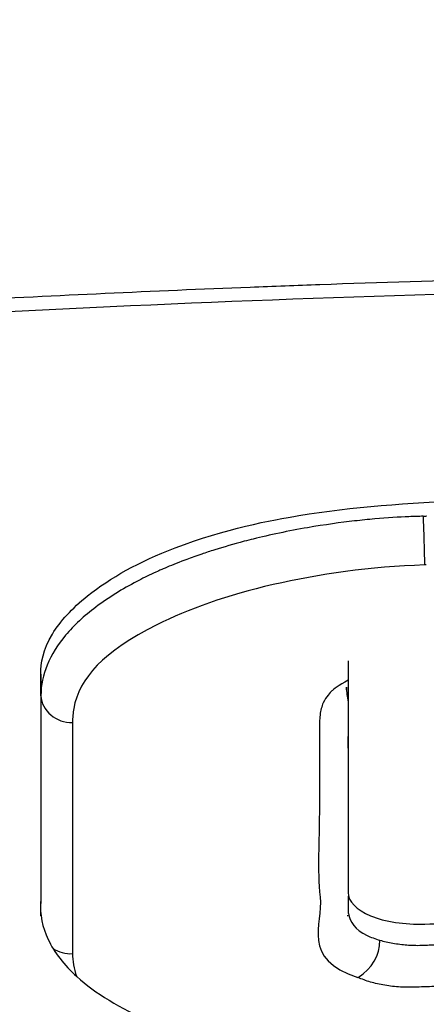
# Model space of a CAD drawing. Header units: millimetres. Extents: x 0 to 4378, y 0 to 2376.
# Tile 31 of 256: x 824.61 to 827.32, y 415.95 to 422.53. Entities that reach past the tile are written whole.
import ezdxf

# ---------------------------------------------------------------- set-up
doc = ezdxf.new("R2010")
doc.units = ezdxf.units.MM
doc.header["$LTSCALE"] = 0.2

# ---------------------------------------------------------------- blocks, each defined once
blk = doc.blocks.new('A$C59ad82da')
for p, q in [((-4.1215, 210.905), (-4.1215, 210.9053)), ((-4.1098, 210.9056), (-4.091, 210.906)), ((-4.1215, 210.5784), (-4.1215, 210.58)), ((-4.0901, 210.5812), (-4.1004, 210.5808)), ((-4.9999, 210.4752), (-4.9999, 210.4735)), ((-6.6608, 209.7074), (-6.6608, 209.8521)), ((-6.6608, 209.7071), (-6.6608, 209.7071)), ((-4.6108, 208.6222), (-4.6108, 208.6225)), ((-4.6115, 208.3695), (-4.6115, 208.2532)), ((-4.1215, 208.1821), (-4.1215, 208.1824)), ((-4.1215, 208.0409), (-4.1215, 208.0409)), ((-4.1215, 207.7622), (-4.1215, 207.7625))]:
    blk.add_line(p, q)
for centre, major_axis, ratio, start_param, end_param in [((-4.1074, 210.7648), (-0.0063, 0.2004), 0.014513, 5.136449, 5.490607), ((-4.1073, 210.7639), (-0.0063, 0.1999), 0.014528, 3.554141, 5.142453), ((-6.333, 102.0133), (-0.1051, 118.2407), 0.000433, 0.429216, 0.459525), ((-5.0334, 208.1958), (-0.6191, 0.2113), 0.64257, 2.66803, 3.357898), ((-6.4618, 208.1642), (-0.2, -0.0006), 0.896696, 0.9393, 1.627589)]:
    blk.add_ellipse(centre, major_axis=major_axis, ratio=ratio, start_param=start_param, end_param=end_param)
for points, knots in [([(0.1017, 196.3885), (0.068, 196.3885), (0.0366, 196.3885), (-0.0281, 196.3886), (-0.0605, 196.3886), (-0.1579, 196.3888), (-0.2228, 196.3889), (-0.4174, 196.3896), (-0.5472, 196.3902), (-0.9363, 196.3928), (-1.1956, 196.3954), (-1.973, 196.4058), (-2.4903, 196.4161), (-4.0419, 196.4574), (-5.0765, 196.4986), (-8.143, 196.6553), (-10.1639, 196.808), (-12.7001, 197.0566), (-13.2569, 197.1149), (-15.2977, 197.3431), (-16.7489, 197.5332), (-20.0424, 198.032), (-21.8499, 198.3589), (-24.5435, 198.9348), (-25.4951, 199.1575), (-27.4281, 199.6515), (-28.406, 199.9265), (-29.7911, 200.3567), (-30.2365, 200.5017), (-30.8897, 200.7253), (-31.1075, 200.8018), (-31.7306, 201.026), (-32.1349, 201.1779), (-32.724, 201.4111), (-32.9205, 201.4911), (-33.3058, 201.6517), (-33.4917, 201.7312), (-33.8599, 201.8929), (-34.0409, 201.9745), (-34.3944, 202.1382), (-34.5676, 202.2206), (-35.0756, 202.4687), (-35.4019, 202.6373), (-35.7914, 202.8499), (-35.8693, 202.8931), (-36.0993, 203.0223), (-36.2487, 203.1088), (-36.4689, 203.2402), (-36.5412, 203.284), (-36.7561, 203.4161), (-36.8946, 203.5042), (-37.1651, 203.6815), (-37.2968, 203.7706), (-37.6795, 204.0386), (-37.9197, 204.2189), (-38.2574, 204.4917), (-38.3657, 204.5826), (-38.5748, 204.7649), (-38.6759, 204.8567), (-38.8213, 204.9943), (-38.8686, 205.04), (-38.9608, 205.1313), (-39.0057, 205.1767), (-39.1405, 205.316), (-39.2287, 205.4113), (-39.6458, 205.886), (-39.9157, 206.2682), (-40.297, 206.9758), (-40.4262, 207.2985), (-40.5476, 207.7653), (-40.576, 207.9078), (-40.614, 208.1838), (-40.6246, 208.3186), (-40.6306, 208.576), (-40.6268, 208.7001), (-40.6058, 208.9437), (-40.5896, 209.0619), (-40.5274, 209.3987), (-40.467, 209.6163), (-40.35, 209.931), (-40.3104, 210.0269), (-40.1862, 210.3011), (-40.0917, 210.4792), (-39.7947, 210.9679), (-39.5647, 211.2766), (-38.8898, 212.0399), (-38.3937, 212.4921), (-37.6628, 213.0438), (-37.5113, 213.1533), (-37.1188, 213.4254), (-36.8711, 213.5871), (-36.3513, 213.907), (-36.0796, 214.0651), (-35.7958, 214.2214)], [0.000001, 0.000001, 0.000001, 0.000001, 0.010123, 0.010123, 0.020323, 0.020323, 0.040719, 0.040719, 0.081505, 0.081505, 0.163056, 0.163056, 0.326084, 0.326084, 0.652008, 0.652008, 1.308258, 1.308258, 1.496008, 1.496008, 1.993733, 1.993733, 2.657939, 2.657939, 3.036609, 3.036609, 3.456302, 3.456302, 3.660751, 3.660751, 3.765243, 3.765243, 3.964088, 3.964088, 4.066223, 4.066223, 4.167567, 4.167567, 4.269418, 4.269418, 4.369954, 4.369954, 4.571149, 4.571149, 4.622187, 4.622187, 4.723493, 4.723493, 4.773989, 4.773989, 4.875794, 4.875794, 4.977689, 4.977689, 5.180344, 5.180344, 5.28101, 5.28101, 5.381418, 5.381418, 5.431229, 5.431229, 5.480614, 5.480614, 5.585926, 5.585926, 5.997722, 5.997722, 6.342442, 6.342442, 6.492949, 6.492949, 6.634209, 6.634209, 6.768139, 6.768139, 6.892935, 6.892935, 7.129475, 7.129475, 7.232814, 7.232814, 7.427256, 7.427256, 7.767251, 7.767251, 8.275888, 8.275888, 8.402901, 8.402901, 8.593374, 8.593374, 8.783851, 8.783851, 8.783851, 8.783851]), ([(-35.1641, 213.9375), (-35.3376, 213.83), (-35.5053, 213.7217), (-35.8295, 213.5037), (-35.986, 213.3939), (-36.438, 213.0628), (-36.7162, 212.8395), (-37.4799, 212.1638), (-37.8964, 211.7043), (-38.8579, 210.3122), (-39.1213, 209.3629), (-38.9545, 208.1477), (-38.8857, 207.8789), (-38.6712, 207.3055), (-38.516, 207.0012), (-38.0976, 206.3545), (-37.8224, 206.0129), (-37.1488, 205.3167), (-36.7438, 204.9629), (-35.8224, 204.2692), (-35.3062, 203.9294), (-34.1532, 203.259), (-33.516, 202.9295), (-30.4853, 201.524), (-27.1643, 200.3764), (-21.7127, 199.2054), (-20.8168, 199.0287), (-19.1924, 198.7349), (-18.4731, 198.6136), (-16.5645, 198.314), (-15.3578, 198.1464), (-13.6218, 197.9352), (-13.1121, 197.8767), (-10.3396, 197.5772), (-7.9997, 197.3915), (-4.5749, 197.2173), (-3.4908, 197.176), (-1.9867, 197.1406), (-1.5513, 197.1329), (-0.9135, 197.1256), (-0.7088, 197.1238), (-0.4028, 197.1222), (-0.3017, 197.1218), (-0.1502, 197.1214), (-0.0998, 197.1213), (-0.0002, 197.1212), (0.0443, 197.1212), (0.1017, 197.1213)], [-10.859614, -10.859614, -10.859614, -10.859614, -10.677129, -10.677129, -10.494772, -10.494772, -10.130327, -10.130327, -9.403186, -9.403186, -7.956179, -7.956179, -7.544329, -7.544329, -7.074153, -7.074153, -6.537449, -6.537449, -5.966218, -5.966218, -5.396053, -5.396053, -4.815422, -4.815422, -2.84106, -2.84106, -2.465439, -2.465439, -2.175989, -2.175989, -1.710404, -1.710404, -1.519032, -1.519032, -0.676844, -0.676844, -0.293706, -0.293706, -0.141983, -0.141983, -0.070273, -0.070273, -0.034878, -0.034878, -0.017232, -0.017232, -0.000001, -0.000001, -0.000001, -0.000001]), ([(-9.534, 212.0982), (-9.5137, 212.1049), (-9.4928, 212.1114), (-9.4712, 212.1177), (-9.4606, 212.1208), (-9.4498, 212.1239), (-9.4389, 212.127), (-9.428, 212.13), (-9.417, 212.133), (-9.4059, 212.1359), (-9.3949, 212.1388), (-9.3837, 212.1417), (-9.3724, 212.1445), (-9.3612, 212.1474), (-9.3499, 212.1501), (-9.3385, 212.1529), (-9.3158, 212.1583), (-9.2927, 212.1635), (-9.2692, 212.1686), (-9.2233, 212.1785), (-9.1758, 212.1878), (-9.1271, 212.1965), (-9.0796, 212.205), (-9.0309, 212.2128), (-8.9813, 212.2201), (-8.9307, 212.2275), (-8.8792, 212.2343), (-8.827, 212.2404), (-8.7815, 212.2458), (-8.7355, 212.251), (-8.6891, 212.2554), (-8.665, 212.2577), (-8.6408, 212.2597), (-8.6165, 212.2616), (-8.5921, 212.2636), (-8.5677, 212.2654), (-8.5431, 212.2672), (-8.5323, 212.2679), (-8.5214, 212.2686), (-8.5105, 212.2693), (-8.4711, 212.2718), (-8.4322, 212.2743), (-8.3937, 212.2767), (-8.0592, 212.2977), (-7.7548, 212.3156), (-7.4294, 212.3336), (-7.3515, 212.3379), (-7.2738, 212.3422), (-7.1962, 212.3463), (-6.5507, 212.381), (-5.9142, 212.4106), (-5.2654, 212.4362), (-5.11, 212.4423), (-4.9546, 212.4481), (-4.7992, 212.4537), (-3.9971, 212.4825), (-3.1954, 212.5041), (-2.4002, 212.5185), (-1.9081, 212.5274), (-1.4185, 212.5335), (-0.9328, 212.537), (-0.6225, 212.5393), (-0.3116, 212.5404), (-0.0002, 212.5405), (0.0023, 212.5405), (0.0049, 212.5405), (0.0075, 212.5405)], [0, 0, 0, 0, 0.0011888, 0.0011888, 0.0011888, 0.0017768, 0.0017768, 0.0017768, 0.0023606, 0.0023606, 0.0023606, 0.0029402, 0.0029402, 0.0029402, 0.0035155, 0.0035155, 0.0035155, 0.0046538, 0.0046538, 0.0046538, 0.0068775, 0.0068775, 0.0068775, 0.0090453, 0.0090453, 0.0090453, 0.0112512, 0.0112512, 0.0112512, 0.0131731, 0.0131731, 0.0131731, 0.0141732, 0.0141732, 0.0141732, 0.015179, 0.015179, 0.015179, 0.015625, 0.015625, 0.015625, 0.0172381, 0.0172381, 0.0172381, 0.03125, 0.03125, 0.03125, 0.0346027, 0.0346027, 0.0346027, 0.0625, 0.0625, 0.0625, 0.0691804, 0.0691804, 0.0691804, 0.1036619, 0.1036619, 0.1036619, 0.125, 0.125, 0.125, 0.1386363, 0.1386363, 0.1386363, 0.1387498, 0.1387498, 0.1387498, 0.1387498]), ([(8.6353, 212.174), (5.7739, 212.3564), (2.9063, 212.4481), (0.0374, 212.4481), (-2.8568, 212.4481), (-5.7495, 212.3549), (-8.6359, 212.1693)], [0, 0, 0, 0, 0.497815, 0.497815, 0.497815, 1, 1, 1, 1]), ([(-6.6608, 209.8521), (-6.662, 209.9232), (-6.6471, 210.0137), (-6.5314, 210.2056), (-6.454, 210.29), (-6.1993, 210.4944), (-6.0057, 210.6025), (-5.4368, 210.8211), (-5.1151, 210.8818), (-4.2253, 211.0272), (-3.4445, 211.0201), (-2.2377, 211.0457), (-2.1257, 211.0523), (-1.6648, 211.0571), (-1.2177, 211.0576), (-0.5633, 210.9874), (-0.2479, 210.9423), (0.3222, 210.7595), (0.5236, 210.6621), (0.8491, 210.428), (0.9621, 210.2953), (1.0453, 210.0149), (1.0258, 209.8764), (1.0281, 209.4959), (1.0287, 209.2506), (1.0282, 208.8773), (1.0278, 208.7519), (1.0268, 208.5625), (1.0264, 208.4992), (1.0257, 208.4038), (1.0255, 208.3719), (1.025, 208.3082), (1.0247, 208.2764), (1.0244, 208.2445)], [-2.262144, -2.262144, -2.262144, -2.262144, -2.172374, -2.172374, -2.098415, -2.098415, -1.992746, -1.992746, -1.848295, -1.848295, -1.261451, -1.261451, -1.03428, -1.03428, -0.773619, -0.773619, -0.645198, -0.645198, -0.546638, -0.546638, -0.441561, -0.441561, -0.342966, -0.342966, -0.171491, -0.171491, -0.085754, -0.085754, -0.042885, -0.042885, -0.021451, -0.021451, -0.000068, -0.000068, -0.000068, -0.000068]), ([(-4.1098, 210.9056), (-4.1394, 210.905), (-4.1714, 210.904), (-4.2058, 210.9026), (-4.273, 210.8997), (-4.3493, 210.8951), (-4.4343, 210.8877), (-4.4772, 210.8839), (-4.5222, 210.8794), (-4.5694, 210.8741), (-4.6581, 210.8641), (-4.7688, 210.8489), (-4.8816, 210.8294), (-5.0084, 210.8076), (-5.1371, 210.7803), (-5.2439, 210.7537), (-5.2645, 210.7486), (-5.2845, 210.7435), (-5.304, 210.7384), (-5.3773, 210.7191), (-5.443, 210.6999), (-5.5016, 210.6815), (-5.5323, 210.6719), (-5.561, 210.6624), (-5.588, 210.6533)], [0, 0, 0, 0, 0.0316866, 0.0316866, 0.0316866, 0.0936869, 0.0936869, 0.0936869, 0.125, 0.125, 0.125, 0.1838884, 0.1838884, 0.1838884, 0.25, 0.25, 0.25, 0.2627505, 0.2627505, 0.2627505, 0.3106729, 0.3106729, 0.3106729, 0.3357518, 0.3357518, 0.3357518, 0.3357518]), ([(-5.588, 210.6533), (-5.6246, 210.6408), (-5.6579, 210.6289), (-5.688, 210.6176), (-5.6926, 210.6159), (-5.6972, 210.6142), (-5.7016, 210.6126), (-5.7552, 210.5923), (-5.7986, 210.5745), (-5.8329, 210.5598), (-5.8501, 210.5524), (-5.858, 210.5489), (-5.8674, 210.5448), (-5.8767, 210.5406), (-5.8877, 210.5358), (-5.9101, 210.5254), (-5.9473, 210.508), (-5.9847, 210.4895), (-6.0218, 210.47), (-6.116, 210.4205), (-6.209, 210.3638), (-6.2942, 210.2994), (-6.3328, 210.2702), (-6.3698, 210.2395), (-6.4044, 210.2072), (-6.4372, 210.1767), (-6.468, 210.1447), (-6.496, 210.1114), (-6.548, 210.0495), (-6.5907, 209.9828), (-6.6195, 209.9122), (-6.646, 209.8472), (-6.6608, 209.7789), (-6.6608, 209.7071)], [0.3357518, 0.3357518, 0.3357518, 0.3357518, 0.3698071, 0.3698071, 0.3698071, 0.375, 0.375, 0.375, 0.4375, 0.4375, 0.4375, 0.46875, 0.46875, 0.46875, 0.5, 0.5, 0.5, 0.5519039, 0.5519039, 0.5519039, 0.683509, 0.683509, 0.683509, 0.7430121, 0.7430121, 0.7430121, 0.7992592, 0.7992592, 0.7992592, 0.9038171, 0.9038171, 0.9038171, 0.9999765, 0.9999765, 0.9999765, 0.9999765]), ([(-5.8871, 210.181), (-6.2442, 210.0002), (-6.4054, 209.8264), (-6.4417, 209.6228), (-6.4472, 209.5922), (-6.4498, 209.561), (-6.4499, 209.529)], [0.5, 0.5, 0.5, 0.5, 0.9347826, 0.9347826, 0.9347826, 1, 1, 1, 1]), ([(-4.6115, 209.9393), (-4.6115, 209.9081), (-4.6115, 209.8769), (-4.6115, 209.8455), (-4.6115, 209.8142), (-4.6115, 209.7829), (-4.6115, 209.7514), (-4.6115, 209.6886), (-4.6115, 209.6254), (-4.6115, 209.562), (-4.6115, 209.4351), (-4.6115, 209.3071), (-4.6115, 209.1786), (-4.6115, 209.1677), (-4.6115, 209.1567), (-4.6115, 209.1458), (-4.6115, 209.028), (-4.6115, 208.9088), (-4.6115, 208.7892), (-4.6115, 208.6582), (-4.6115, 208.5279), (-4.6115, 208.3941), (-4.6115, 208.3332), (-4.5568, 208.277), (-4.4615, 208.2377), (-4.4139, 208.2181), (-4.3576, 208.2031), (-4.2953, 208.1936), (-4.2332, 208.1842), (-4.1668, 208.1804), (-4.099, 208.1826), (-4.0094, 208.1854), (-3.9196, 208.1882), (-3.8299, 208.1908), (-3.7916, 208.1919), (-3.7534, 208.1931), (-3.7151, 208.1942), (-3.587, 208.1978), (-3.459, 208.2013), (-3.3309, 208.2046), (-3.1856, 208.2083), (-3.0404, 208.2117), (-2.8951, 208.215), (-2.7842, 208.2174), (-2.6733, 208.2198), (-2.5624, 208.222), (-2.3062, 208.227), (-2.05, 208.2314), (-1.7938, 208.235), (-1.5376, 208.2386), (-1.2813, 208.2414), (-1.0251, 208.2435)], [0, 0, 0, 0, 0.030064, 0.030064, 0.030064, 0.0600741, 0.0600741, 0.0600741, 0.119976, 0.119976, 0.119976, 0.2397911, 0.2397911, 0.2397911, 0.25, 0.25, 0.25, 0.3597043, 0.3597043, 0.3597043, 0.4798617, 0.4798617, 0.4798617, 0.5345046, 0.5345046, 0.5345046, 0.5617704, 0.5617704, 0.5617704, 0.5890028, 0.5890028, 0.5890028, 0.625, 0.625, 0.625, 0.6403525, 0.6403525, 0.6403525, 0.6917293, 0.6917293, 0.6917293, 0.75, 0.75, 0.75, 0.7944861, 0.7944861, 0.7944861, 0.8972438, 0.8972438, 0.8972438, 1, 1, 1, 1]), ([(-6.6608, 209.8521), (-6.6608, 209.6068), (-6.6608, 209.3575), (-6.6608, 208.8514), (-6.6609, 208.5945), (-6.6609, 208.3334)], [-0.3526356, -0.3526356, -0.3526356, -0.3526356, -0.1764245, -0.1764245, -0.000247, -0.000247, -0.000247, -0.000247]), ([(-4.6115, 209.8103), (-4.6717, 209.7788), (-4.7126, 209.7467), (-4.7199, 209.7393), (-4.7302, 209.7288), (-4.758, 209.703), (-4.7778, 209.6588), (-4.7877, 209.6368), (-4.7952, 209.61), (-4.7989, 209.5786), (-4.8007, 209.5629), (-4.8017, 209.546), (-4.8021, 209.528), (-4.8022, 209.5199), (-4.8023, 209.5075), (-4.8023, 209.4964)], [0.0810468, 0.0810468, 0.0810468, 0.0810468, 0.125, 0.125, 0.125, 0.1875, 0.1875, 0.1875, 0.21875, 0.21875, 0.21875, 0.234375, 0.234375, 0.234375, 0.2414582, 0.2414582, 0.2414582, 0.2414582]), ([(-4.8023, 209.4964), (-4.8024, 209.4829), (-4.8023, 209.4713), (-4.8023, 209.471), (-4.8023, 209.4699), (-4.8015, 209.4579), (-4.8014, 209.4353), (-4.8013, 209.4241), (-4.8018, 209.4103), (-4.8022, 209.3937), (-4.8026, 209.3772), (-4.8029, 209.3434), (-4.8029, 209.3357), (-4.803, 209.3203), (-4.8031, 209.3013), (-4.8031, 209.2787), (-4.8032, 209.256), (-4.8033, 209.21), (-4.8033, 209.1997), (-4.8033, 209.1791), (-4.8033, 209.1461), (-4.8033, 209.1004), (-4.8033, 209.0776), (-4.8034, 209.0517), (-4.8034, 209.0225), (-4.8035, 208.9934), (-4.8035, 208.9484), (-4.8035, 208.9253), (-4.8035, 208.7411), (-4.8179, 208.5478), (-4.7986, 208.3629), (-4.7793, 208.1779), (-4.9289, 207.9503), (-4.5457, 207.8269)], [0.2414582, 0.2414582, 0.2414582, 0.2414582, 0.25, 0.25, 0.25, 0.28125, 0.28125, 0.28125, 0.296875, 0.296875, 0.296875, 0.3125, 0.3125, 0.3125, 0.34375, 0.34375, 0.34375, 0.375, 0.375, 0.375, 0.4375, 0.4375, 0.4375, 0.46875, 0.46875, 0.46875, 0.5, 0.5, 0.5, 0.75, 0.75, 0.75, 0.9999999, 0.9999999, 0.9999999, 0.9999999]), ([(-6.6609, 208.3334), (-6.6697, 208.2476), (-6.6519, 208.1623), (-6.5713, 207.9932), (-6.5068, 207.9101), (-6.2984, 207.7206), (-6.1335, 207.6204), (-5.7033, 207.4378), (-5.4299, 207.3618), (-4.9654, 207.2852), (-4.7953, 207.2661), (-4.4526, 207.245), (-4.281, 207.2425), (-4.1089, 207.25)], [0.0001789, 0.0001789, 0.0001789, 0.0001789, 0.0581537, 0.0581537, 0.1186007, 0.1186007, 0.2046806, 0.2046806, 0.3037358, 0.3037358, 0.3572432, 0.3572432, 0.408904, 0.408904, 0.408904, 0.408904]), ([(-4.6126, 208.2353), (-4.6126, 208.2353), (-4.6126, 208.2356), (-4.6128, 208.2367), (-4.613, 208.2373), (-4.6132, 208.2386), (-4.6133, 208.239), (-4.6135, 208.2398), (-4.6136, 208.2401), (-4.6137, 208.2405), (-4.6137, 208.2406), (-4.6138, 208.2408), (-4.6138, 208.2409), (-4.6138, 208.241), (-4.6138, 208.241), (-4.6138, 208.2411), (-4.614, 208.2415), (-4.614, 208.2418)], [0.061496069, 0.061496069, 0.061496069, 0.061496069, 0.063873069, 0.063873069, 0.065679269, 0.065679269, 0.066587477, 0.066587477, 0.067042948, 0.067042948, 0.067271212, 0.067271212, 0.067385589, 0.067385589, 0.067442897, 0.067442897, 0.06752643, 0.06752643, 0.06752643, 0.06752643]), ([(-4.61, 208.2541), (-4.5993, 208.1969), (-4.5664, 208.1451), (-4.4855, 208.1068), (-4.4605, 208.095), (-4.4318, 208.0843), (-4.3995, 208.0748)], [0.8743093, 0.8743093, 0.8743093, 0.8743093, 0.9703277, 0.9703277, 0.9703277, 1, 1, 1, 1]), ([(-4.3995, 208.0748), (-4.3729, 208.0671), (-4.3436, 208.0603), (-4.3133, 208.055), (-4.2819, 208.0496), (-4.2495, 208.0457), (-4.2188, 208.0433), (-4.1914, 208.0412), (-4.1549, 208.04), (-4.1199, 208.0409), (-4.1023, 208.0414), (-4.0852, 208.0424), (-4.0699, 208.043), (-4.0486, 208.0438), (-4.0307, 208.0444), (-4.0198, 208.0448), (-4.0145, 208.0449), (-4.0084, 208.0451), (-4.0015, 208.0453)], [0, 0, 0, 0, 0.0613585, 0.0613585, 0.0613585, 0.125, 0.125, 0.125, 0.1818577, 0.1818577, 0.1818577, 0.2103836, 0.2103836, 0.2103836, 0.25, 0.25, 0.25, 0.2693584, 0.2693584, 0.2693584, 0.2693584]), ([(-2.8185, 207.7945), (-2.9665, 207.7916), (-3.1146, 207.7888), (-3.2625, 207.7856), (-3.3365, 207.784), (-3.4105, 207.7822), (-3.4844, 207.7804), (-3.5214, 207.7795), (-3.5584, 207.7785), (-3.5954, 207.7775), (-3.6139, 207.7771), (-3.6324, 207.7766), (-3.6509, 207.7761), (-3.6694, 207.7756), (-3.6879, 207.7752), (-3.7065, 207.7748), (-3.7438, 207.7739), (-3.7808, 207.773), (-3.8176, 207.772), (-3.8548, 207.7711), (-3.8918, 207.77), (-3.9287, 207.7689), (-3.9658, 207.7678), (-4.0028, 207.7666), (-4.0398, 207.7654), (-4.0583, 207.7647), (-4.0768, 207.7641), (-4.0953, 207.7634), (-4.1138, 207.7628), (-4.1323, 207.7621), (-4.1509, 207.7614), (-4.1693, 207.7607), (-4.1878, 207.7604), (-4.2063, 207.7605), (-4.2247, 207.7607), (-4.243, 207.7612), (-4.2612, 207.7622), (-4.2972, 207.7642), (-4.3327, 207.7681), (-4.3668, 207.7737), (-4.4003, 207.7793), (-4.4324, 207.7866), (-4.4626, 207.7955), (-4.4921, 207.8041), (-4.5198, 207.8142), (-4.5457, 207.8269)], [0.0000001, 0.0000001, 0.0000001, 0.0000001, 0.249855, 0.249855, 0.249855, 0.3748377, 0.3748377, 0.3748377, 0.4373902, 0.4373902, 0.4373902, 0.4686877, 0.4686877, 0.4686877, 0.5, 0.5, 0.5, 0.5630671, 0.5630671, 0.5630671, 0.62673, 0.62673, 0.62673, 0.6906039, 0.6906039, 0.6906039, 0.7224951, 0.7224951, 0.7224951, 0.7542896, 0.7542896, 0.7542896, 0.7859396, 0.7859396, 0.7859396, 0.8173993, 0.8173993, 0.8173993, 0.8795791, 0.8795791, 0.8795791, 0.9405266, 0.9405266, 0.9405266, 1, 1, 1, 1])]:
    blk.add_open_spline(points, degree=3, knots=knots)
blk.add_rational_spline([(-4.0892, 210.906), (-4.0898, 210.906), (-4.0904, 210.906), (-4.091, 210.906)], [0.999999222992, 0.999999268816, 0.999999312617, 0.999999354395], degree=3)
for points in [[(-4.1004, 210.5808), (-4.8268, 210.5547), (-5.4764, 210.389), (-5.8871, 210.181)], [(-4.6225, 209.7557), (-4.6225, 209.7557), (-4.6232, 209.729), (-4.6213, 209.7655)], [(-4.6213, 209.7655), (-4.6231, 209.7327), (-4.6173, 209.6993), (-4.6117, 209.6659)], [(-6.6608, 209.7071), (-6.6586, 209.6088), (-6.5572, 209.5226), (-6.4499, 209.529)], [(-4.6115, 209.4666), (-4.6137, 209.4128), (-4.6122, 209.3585), (-4.6115, 209.3039)], [(-6.6604, 208.2378), (-6.6609, 208.2694), (-6.6609, 208.3014), (-6.6609, 208.3334)], [(-6.4499, 207.9873), (-6.4496, 207.9359), (-6.4407, 207.8845), (-6.423, 207.8338)]]:
    blk.add_open_spline(points, degree=3)

msp = doc.modelspace()

# ---------------------------------------------------------------- block references
msp.add_blockref('A$C59ad82da', (831.4112, 208.3039))

doc.saveas('drawing.dxf')
